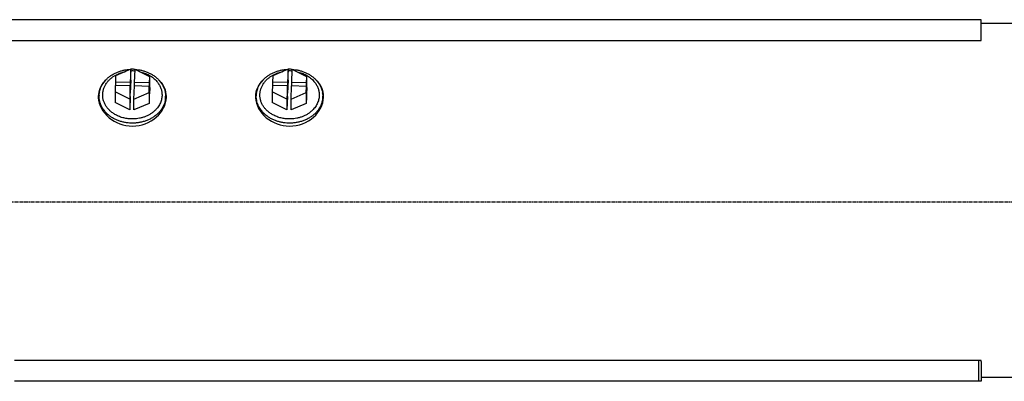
# Model space of a CAD drawing. Header units: inches. Extents: x 0 to 1685, y 0 to 1188.
# Tile 3 of 18: x 328 to 704, y 353 to 491. Entities that reach past the tile are written whole.
import ezdxf

# ---------------------------------------------------------------- set-up
doc = ezdxf.new("R2010")
doc.units = ezdxf.units.IN
doc.linetypes.add('CENTER', pattern=[2, 1.25, -0.25, 0.25, -0.25])
doc.layers.add('ATA-CENTER', color=133, linetype='CENTER')
doc.layers.add('Layer0000', color=7, linetype='Continuous', lineweight=25)

msp = doc.modelspace()

# ---------------------------------------------------------------- linework, layer by layer
at = {"layer": 'ATA-CENTER'}
msp.add_line((78.2239159, 421.0223749), (1168.7697598, 421.0223749), dxfattribs=at)
at = {"layer": 'Layer0000', "color": 7, "linetype": 'Continuous', "lineweight": 25}
for p, q in [((695.071139, 490.5345818), (325.071139, 490.5345818)), ((695.071139, 482.5345818), (695.071139, 490.5345818)), ((725.071139, 489.0345818), (695.071139, 489.0345818)), ((325.071139, 482.5345818), (695.071139, 482.5345818)), ((370.4950469, 471.6284872), (364.6934927, 469.1137624)), ((370.4950469, 471.6284872), (370.2969269, 466.579793)), ((370.4950469, 467.5139904), (370.4950469, 471.6284872)), ((371.8961212, 466.5387191), (372.0942412, 471.5874133)), ((377.6869464, 468.780037), (372.0942412, 471.5874133)), ((430.4950469, 471.6284872), (424.6934927, 469.1137624)), ((430.4950469, 471.6284872), (430.2969269, 466.579793)), ((430.4950469, 467.5139904), (430.4950469, 471.6284872)), ((431.8961212, 466.5387191), (432.0942412, 471.5874133)), ((437.6869464, 468.780037), (432.0942412, 471.5874133)), ((364.6934927, 469.1137624), (364.5997972, 466.7261188)), ((364.5997972, 466.7261188), (364.5997972, 465.4310394)), ((370.2969269, 466.579793), (364.5997972, 466.7261188)), ((370.4950469, 467.5139904), (370.2969269, 462.4652962)), ((370.2969269, 466.579793), (370.2969269, 462.4652962)), ((377.5932508, 466.3923934), (371.8961212, 466.5387191)), ((371.8961212, 465.2436398), (371.8961212, 466.5387191)), ((377.5932508, 466.3923934), (377.6869464, 468.780037)), ((377.5932508, 462.2778966), (377.5932508, 466.3923934)), ((377.6869464, 464.6655402), (377.6869464, 468.780037)), ((424.6934927, 469.1137624), (424.5997972, 466.7261188)), ((430.2969269, 466.579793), (424.5997972, 466.7261188)), ((424.5997972, 466.7261188), (424.5997972, 465.4310394)), ((430.4950469, 467.5139904), (430.2969269, 462.4652962)), ((430.2969269, 466.579793), (430.2969269, 462.4652962)), ((437.5932508, 466.3923934), (431.8961212, 466.5387191)), ((431.8961212, 465.2436398), (431.8961212, 466.5387191)), ((437.5932508, 466.3923934), (437.6869464, 468.780037)), ((437.5932508, 462.2778966), (437.5932508, 466.3923934)), ((437.6869464, 464.6655402), (437.6869464, 468.780037)), ((364.5490271, 465.4323434), (364.4553316, 463.0446998)), ((364.4553316, 463.0446998), (364.4553316, 458.930203)), ((370.0480367, 460.2373235), (364.4553316, 463.0446998)), ((370.2461568, 465.2860177), (364.5490271, 465.4323434)), ((370.2461568, 465.2860177), (370.0480367, 460.2373235)), ((370.2461568, 461.1715209), (370.2461568, 465.2860177)), ((370.2969269, 462.4652962), (370.2461568, 462.4666002)), ((371.647231, 460.1962496), (371.845351, 465.2449438)), ((371.647231, 460.1962496), (377.4487852, 462.7109744)), ((377.5424807, 465.098618), (371.845351, 465.2449438)), ((377.4487852, 462.7109744), (377.5424807, 465.098618)), ((377.4487852, 462.7109744), (377.4487852, 458.5964776)), ((377.5424807, 465.098618), (377.5424807, 460.9841213)), ((377.5932508, 462.2778966), (377.5424807, 462.2792006)), ((377.6869464, 464.6655402), (377.5932508, 462.2778966)), ((424.5490271, 465.4323434), (424.4553316, 463.0446998)), ((424.4553316, 463.0446998), (424.4553316, 458.930203)), ((430.0480367, 460.2373235), (424.4553316, 463.0446998)), ((430.2461568, 465.2860177), (424.5490271, 465.4323434)), ((430.2461568, 465.2860177), (430.0480367, 460.2373235)), ((430.2461568, 461.1715209), (430.2461568, 465.2860177)), ((430.2969269, 462.4652962), (430.2461568, 462.4666002)), ((431.647231, 460.1962496), (431.845351, 465.2449438)), ((431.647231, 460.1962496), (437.4487852, 462.7109744)), ((437.5424807, 465.098618), (431.845351, 465.2449438)), ((437.4487852, 462.7109744), (437.5424807, 465.098618)), ((437.4487852, 462.7109744), (437.4487852, 458.5964776)), ((437.5424807, 465.098618), (437.5424807, 460.9841213)), ((437.5932508, 462.2778966), (437.5424807, 462.2792006)), ((437.6869464, 464.6655402), (437.5932508, 462.2778966)), ((358.371139, 460.0345159), (358.371139, 461.3313186)), ((370.0480367, 456.1228267), (364.4553316, 458.930203)), ((370.2461568, 461.1715209), (370.0480367, 456.1228267)), ((370.0480367, 460.2373235), (370.0480367, 456.1228267)), ((371.647231, 456.0817528), (371.647231, 460.1962496)), ((377.4487852, 458.5964776), (371.647231, 456.0817528)), ((377.5424807, 460.9841213), (377.4487852, 458.5964776)), ((383.771139, 460.0345159), (383.771139, 461.3313186)), ((418.371139, 460.0345159), (418.371139, 461.3313186)), ((430.0480367, 456.1228267), (424.4553316, 458.930203)), ((430.2461568, 461.1715209), (430.0480367, 456.1228267)), ((430.0480367, 460.2373235), (430.0480367, 456.1228267)), ((431.647231, 456.0817528), (431.647231, 460.1962496)), ((437.4487852, 458.5964776), (431.647231, 456.0817528)), ((437.5424807, 460.9841213), (437.4487852, 458.5964776)), ((443.771139, 460.0345159), (443.771139, 461.3313186)), ((694.071139, 360.5345818), (326.071139, 360.5345818)), ((694.071139, 360.5345818), (694.071139, 352.5345818)), ((694.1704469, 360.5345818), (694.071139, 360.5345818)), ((695.071139, 360.5345818), (694.1704469, 360.5345818)), ((695.071139, 360.1159365), (695.071139, 360.5345818)), ((695.071139, 360.1159365), (695.071139, 352.5345818)), ((725.071139, 354.0345818), (695.071139, 354.0345818)), ((694.071139, 352.5345818), (326.071139, 352.5345818)), ((695.071139, 352.5345818), (694.071139, 352.5345818))]:
    msp.add_line(p, q, dxfattribs=at)
for centre, radius, start, end in [((371.0711471, 455.9104496), 15.695385, 88.5287667, 92.103518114), ((371.0711493, 456.9644589), 13.9956834, 88.52871263, 92.359124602), ((371.0719397, 456.9885378), 13.9715922, 85.910866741, 88.52941772), ((371.0718833, 455.9343023), 15.6715213, 86.261704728, 88.529218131), ((431.0711471, 455.9104496), 15.695385, 88.5287667, 92.103518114), ((431.0711493, 456.9644589), 13.9956834, 88.52871263, 92.359124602), ((431.0719397, 456.9885378), 13.9715922, 85.910866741, 88.52941772), ((431.0718833, 455.9343023), 15.6715213, 86.261704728, 88.529218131), ((366.7459572, 460.0167839), 8.6756558, 162.479445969, 176.005820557), ((375.3963203, 460.0167838), 8.6756562, 3.994214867, 17.520553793), ((426.7459572, 460.0167839), 8.6756558, 162.479445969, 176.005820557), ((435.3963203, 460.0167838), 8.6756562, 3.994214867, 17.520553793), ((366.7368113, 460.0369147), 8.3656727, 180.016429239, 191.702945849), ((375.405518, 460.036911), 8.3656213, 348.302101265, 359.983595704), ((426.7368113, 460.0369147), 8.3656727, 180.016429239, 191.702945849), ((435.405518, 460.036911), 8.3656213, 348.302101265, 359.983595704)]:
    msp.add_arc(centre, radius, start, end, dxfattribs=at)
for points, weights, knots in [([(358.371139, 461.3313186), (358.371139, 461.4943716), (358.3775342, 461.6573426), (358.7481057, 471.1006171), (370.4107148, 471.5919328)], [0.987230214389, 0.993469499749, 1, 0.724168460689, 0.967864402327], [0.74442586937, 0.74442586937, 0.74442586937, 0.75, 0.75, 0.98543694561, 0.98543694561, 0.98543694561]), ([(371.5122705, 452.6425544), (364.7996147, 452.4308624), (361.3515735, 457.0951264), (357.9035324, 461.7593905), (361.3098318, 466.4436857), (363.7162703, 469.7529862), (368.3199818, 470.6856898)], [1, 0.860073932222, 1, 0.860073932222, 1, 0.896912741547, 0.945719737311], [0, 0, 0, 0.33333333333, 0.33333333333, 0.66666666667, 0.66666666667, 0.91224220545, 0.91224220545, 0.91224220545]), ([(373.9386083, 470.6615944), (382.3647912, 468.877455), (382.3962541, 461.8309683), (382.4357427, 452.9870398), (371.5122705, 452.6425544)], [0.926493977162, 0.762991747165, 1, 0.719493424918, 1], [0.07753529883, 0.07753529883, 0.07753529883, 0.5, 0.5, 1, 1, 1]), ([(418.371139, 461.3313186), (418.371139, 461.4943716), (418.3775342, 461.6573426), (418.7481057, 471.1006171), (430.4107148, 471.5919328)], [0.987230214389, 0.993469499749, 1, 0.724168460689, 0.967864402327], [0.74442586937, 0.74442586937, 0.74442586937, 0.75, 0.75, 0.98543694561, 0.98543694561, 0.98543694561]), ([(431.5122705, 452.6425544), (424.7996147, 452.4308624), (421.3515735, 457.0951264), (417.9035324, 461.7593905), (421.3098318, 466.4436857), (423.7162703, 469.7529862), (428.3199818, 470.6856898)], [1, 0.860073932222, 1, 0.860073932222, 1, 0.896912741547, 0.945719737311], [0, 0, 0, 0.33333333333, 0.33333333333, 0.66666666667, 0.66666666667, 0.91224220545, 0.91224220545, 0.91224220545]), ([(433.9386083, 470.6615944), (442.3647912, 468.877455), (442.3962541, 461.8309683), (442.4357427, 452.9870398), (431.5122705, 452.6425544)], [0.926493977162, 0.762991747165, 1, 0.719493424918, 1], [0.07753529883, 0.07753529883, 0.07753529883, 0.5, 0.5, 1, 1, 1]), ([(383.771139, 461.3313186), (383.771139, 461.1682655), (383.7647437, 461.0052945), (383.3617558, 450.7359526), (370.6681511, 451.0619766), (358.371139, 451.3778145), (358.371139, 461.3313186)], [0.987230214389, 0.993469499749, 1, 0.707106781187, 1, 0.713637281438, 0.987230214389], [0.24442586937, 0.24442586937, 0.24442586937, 0.25, 0.25, 0.5, 0.5, 0.74442586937, 0.74442586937, 0.74442586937]), ([(443.771139, 461.3313186), (443.771139, 461.1682655), (443.7647437, 461.0052945), (443.3617558, 450.7359526), (430.6681511, 451.0619766), (418.371139, 451.3778145), (418.371139, 461.3313186)], [0.987230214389, 0.993469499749, 1, 0.707106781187, 1, 0.713637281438, 0.987230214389], [0.24442586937, 0.24442586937, 0.24442586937, 0.25, 0.25, 0.5, 0.5, 0.74442586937, 0.74442586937, 0.74442586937])]:
    msp.add_rational_spline(points, weights, degree=2, knots=knots, dxfattribs=at)
for points in [[(372.1286238, 471.5701542), (383.771139, 470.7831343), (383.771139, 461.3313186)], [(432.1286238, 471.5701542), (443.771139, 470.7831343), (443.771139, 461.3313186)]]:
    msp.add_rational_spline(points, [0.979601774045, 0.723746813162, 0.987230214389], degree=2, dxfattribs=at)
for points in [[(360.8332203, 467.4110703), (359.0450758, 465.7223944), (358.0707062, 463.5634159), (358.071102, 461.209985)], [(384.071176, 461.2099848), (384.0715728, 463.5635135), (383.0971281, 465.722444), (381.3090714, 467.4110552)], [(420.8332203, 467.4110703), (419.0450758, 465.7223944), (418.0707062, 463.5634159), (418.071102, 461.209985)], [(444.071176, 461.2099848), (444.0715728, 463.5635135), (443.0971281, 465.722444), (441.3090714, 467.4110552)]]:
    msp.add_open_spline(points, degree=3, dxfattribs=at)
for points in [[(358.071102, 461.209985), (358.0711246, 461.0754381), (358.0743332, 460.9402558), (358.2129993, 458.0099639), (359.6962515, 455.2157184), (364.5987269, 451.1259474), (367.7655905, 449.9500926), (374.5079403, 449.9500926), (377.7872737, 451.2214989), (382.5564762, 455.4238863), (383.9343221, 458.1165431), (384.0679447, 460.9402561), (384.0711533, 461.0754385), (384.071176, 461.2099848)], [(418.071102, 461.209985), (418.0711246, 461.0754381), (418.0743332, 460.9402558), (418.2129993, 458.0099639), (419.6962515, 455.2157184), (424.5987269, 451.1259474), (427.7655905, 449.9500926), (434.5079403, 449.9500926), (437.7872737, 451.2214989), (442.5564762, 455.4238863), (443.9343221, 458.1165431), (444.0679447, 460.9402561), (444.0711533, 461.0754385), (444.071176, 461.2099848)]]:
    msp.add_open_spline(points, degree=3, knots=[1.8191630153, 1.8191630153, 1.8191630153, 1.8191630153, 1.8635383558, 1.8635383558, 2.7769309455, 2.7769309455, 3.6560875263, 3.6560875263, 4.5701526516, 4.5701526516, 5.4508179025, 5.4508179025, 5.4952998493, 5.4952998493, 5.4952998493, 5.4952998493], dxfattribs=at)

doc.saveas('drawing.dxf')
